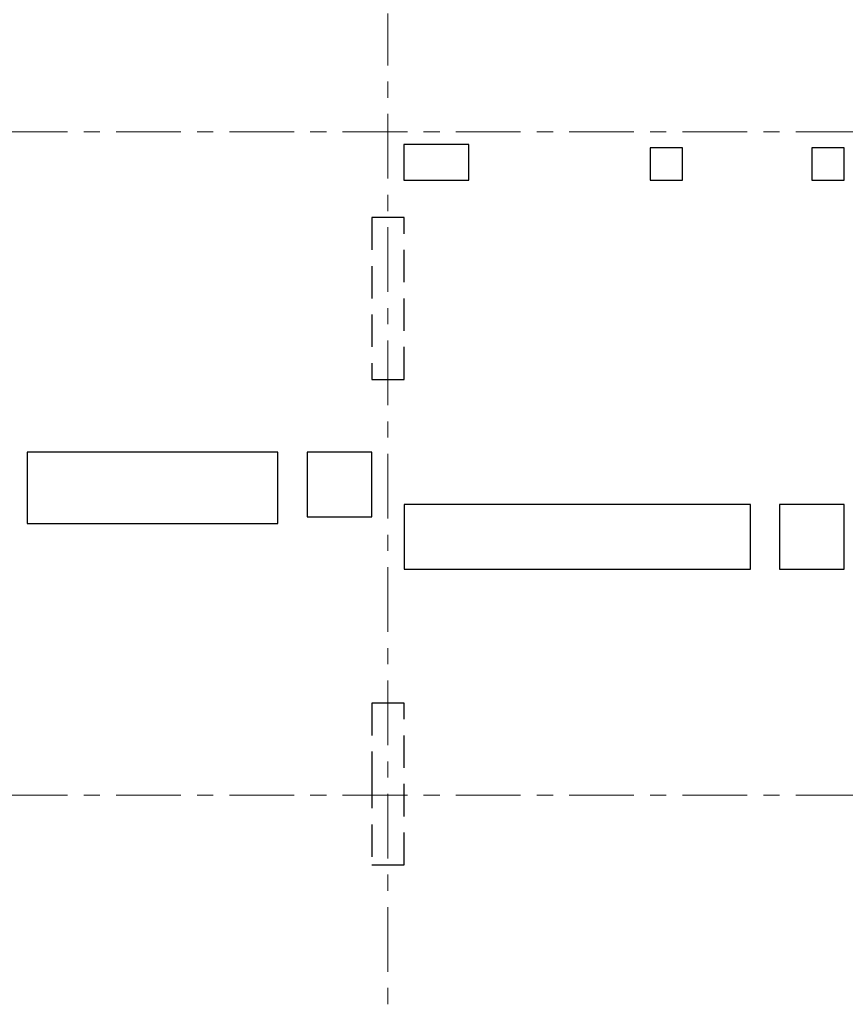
# Model space of a CAD drawing. Header units: metres. Extents: x -38 to 90, y -15 to 21.
# Tile 12 of 129: x 11.47 to 16.58, y 2.01 to 8.09. Entities that reach past the tile are written whole.
import ezdxf

# ---------------------------------------------------------------- set-up
doc = ezdxf.new("R2010")
doc.units = ezdxf.units.M
for name, pattern in [('______11', [0.5, 0.4, -0.05, 0, -0.05]), ('______2', [0.27, 0.2, -0.07]), ('______5', [1.1, 0.8, -0.1, 0.1, -0.1])]:
    doc.linetypes.add(name, pattern=pattern)
doc.layers.add('XR$2$Осевая линия (1)', color=7, linetype='______5', lineweight=13)
doc.layers.add('XR$3$Перекрытие (1)', color=7, linetype='Continuous', lineweight=35)
doc.layers.add('XR$5$Стена_ бетон несущ.', color=7, linetype='Continuous', lineweight=70, true_color=0xb4b496)

msp = doc.modelspace()

# ---------------------------------------------------------------- linework, layer by layer
at = {"layer": 'XR$2$Осевая линия (1)', "color": 253, "linetype": '______11', "lineweight": 13, "true_color": 0xa0a0a0, "transparency": 33554687}
for p, q in [((13.75, -3.39), (13.75, 8.13)), ((-2.63, 7.4), (62.6, 7.4)), ((-2.63, 3.3), (62.6, 3.3))]:
    msp.add_line(p, q, dxfattribs=at)
at = {"layer": 'XR$3$Перекрытие (1)', "color": 7, "linetype": 'Continuous', "lineweight": 25, "transparency": 33554687}
for p, q in [((13.849, 7.3202), (13.849, 7.1002)), ((14.249, 7.3202), (13.849, 7.3202)), ((14.249, 7.1002), (14.249, 7.3202)), ((15.57, 7.3002), (15.37, 7.3001)), ((15.37, 7.3001), (15.37, 7.1002)), ((15.57, 7.1002), (15.57, 7.3002)), ((16.57, 7.3002), (16.37, 7.3001)), ((16.37, 7.3001), (16.37, 7.1002)), ((16.57, 7.1002), (16.57, 7.3002)), ((13.849, 7.1002), (14.249, 7.1002)), ((15.37, 7.1002), (15.57, 7.1002)), ((16.37, 7.1002), (16.57, 7.1002)), ((11.52, 5.4203), (11.52, 4.9803)), ((13.07, 5.4203), (11.52, 5.4203)), ((13.07, 4.9803), (13.07, 5.4203)), ((13.6501, 5.4201), (13.2501, 5.42)), ((13.2501, 5.42), (13.2501, 5.02)), ((13.6501, 5.0201), (13.6501, 5.4201)), ((13.85, 5.0968), (13.85, 4.6968)), ((15.99, 5.0968), (13.85, 5.0968)), ((15.99, 4.6968), (15.99, 5.0968)), ((16.17, 5.0968), (16.17, 4.6968)), ((16.57, 5.0968), (16.17, 5.0968)), ((16.57, 4.6968), (16.57, 5.0968)), ((13.2501, 5.02), (13.6501, 5.0201)), ((11.52, 4.9803), (13.07, 4.9803)), ((13.85, 4.6968), (15.99, 4.6968)), ((16.17, 4.6968), (16.57, 4.6968))]:
    msp.add_line(p, q, dxfattribs=at)
at = {"layer": 'XR$5$Стена_ бетон несущ.', "color": 253, "linetype": '______2', "lineweight": -3, "true_color": 0xa0a0a0, "transparency": 33554687}
for p, q in [((13.85, 6.87), (13.65, 6.87)), ((13.65, 6.87), (13.65, 5.87)), ((13.85, 5.87), (13.85, 6.87)), ((13.65, 5.87), (13.85, 5.87)), ((13.85, 3.87), (13.65, 3.87)), ((13.65, 3.87), (13.65, 3.5001)), ((13.85, 2.87), (13.85, 3.87)), ((13.65, 3.5001), (13.65, 3.4201)), ((13.65, 3.4201), (13.65, 2.87)), ((13.65, 2.87), (13.85, 2.87))]:
    msp.add_line(p, q, dxfattribs=at)

doc.saveas('drawing.dxf')
